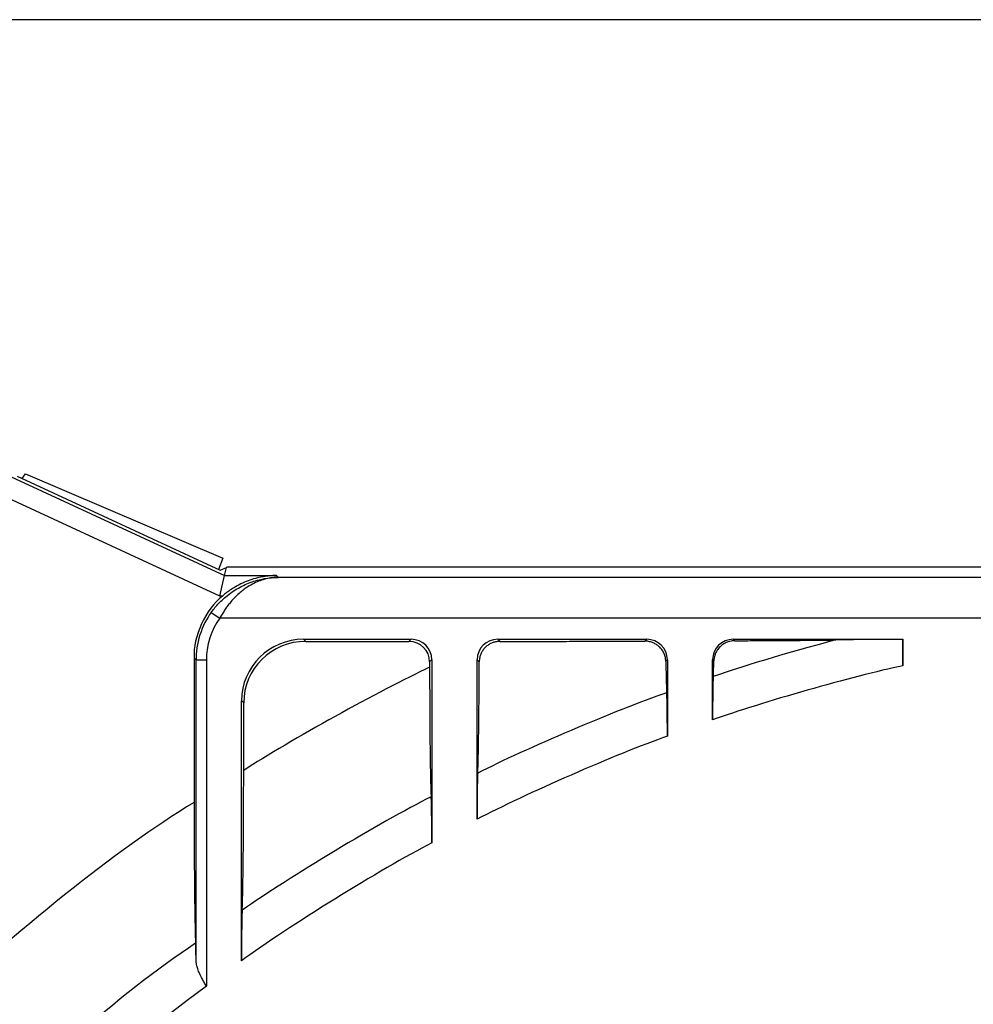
# Model space of a CAD drawing. Extents: x 0 to 333, y 0 to 297.
# Tile 13 of 26: x 40 to 63, y 247 to 271. Entities that reach past the tile are written whole.
import ezdxf

# ---------------------------------------------------------------- set-up
doc = ezdxf.new("R2010")
doc.units = 0
doc.layers.get('0').update_dxf_attribs({"linetype": 'CONTINUOUS'})

# ---------------------------------------------------------------- blocks, each defined once
blk = doc.blocks.new('BLOCK_121')
at = {"color": 7}
blk.add_lwpolyline([(39.823, 259.381), (39.909, 259.496)], dxfattribs=at)
blk = doc.blocks.new('BLOCK_122')
at = {"color": 7}
blk.add_lwpolyline([(44.728, 257.436), (44.625, 257.162)], dxfattribs=at)
blk = doc.blocks.new('BLOCK_123')
at = {"color": 7}
blk.add_lwpolyline([(39.909, 259.496), (44.728, 257.436)], dxfattribs=at)
blk = doc.blocks.new('BLOCK_124')
at = {"color": 7}
blk.add_lwpolyline([(44.834, 257.22), (71.582, 257.22)], dxfattribs=at)
blk = doc.blocks.new('BLOCK_175')
at = {"color": 7}
blk.add_open_spline([(45.201, 248.835), (45.2, 248.831), (45.199, 248.827), (45.199, 248.817), (45.198, 248.807), (45.197, 248.792), (45.196, 248.773), (45.195, 248.754), (45.194, 248.732), (45.194, 248.707), (45.193, 248.681), (45.192, 248.651), (45.192, 248.619), (45.191, 248.586), (45.19, 248.548), (45.189, 248.509), (45.189, 248.469), (45.188, 248.426), (45.188, 248.381), (45.187, 248.355), (45.187, 248.329), (45.187, 248.302), (45.187, 248.275), (45.186, 248.247), (45.186, 248.219), (45.186, 248.162), (45.185, 248.103), (45.185, 248.042), (45.185, 248.008), (45.185, 247.972), (45.184, 247.937), (45.184, 247.901), (45.184, 247.865), (45.184, 247.829), (45.184, 247.793), (45.184, 247.756), (45.184, 247.718), (45.184, 247.681), (45.184, 247.644), (45.184, 247.607), (45.184, 247.605), (45.184, 247.604), (45.184, 247.602)], degree=3, knots=[0, 0, 0, 0, 1, 1, 1, 2, 2, 2, 3, 3, 3, 4, 4, 4, 5, 5, 5, 6, 6, 6, 7, 7, 7, 8, 8, 8, 9, 9, 9, 10, 10, 10, 11, 11, 11, 12, 12, 12, 13, 13, 13, 14, 14, 14, 14], dxfattribs=at)
blk = doc.blocks.new('BLOCK_176')
at = {"color": 7}
blk.add_open_spline([(49.815, 251.607), (48.586, 250.99), (46.322, 249.629), (45.201, 248.835)], degree=3, dxfattribs=at)
blk = doc.blocks.new('BLOCK_177')
at = {"color": 7}
blk.add_open_spline([(49.832, 250.482), (49.832, 250.524), (49.832, 250.566), (49.832, 250.607), (49.832, 250.643), (49.832, 250.679), (49.831, 250.714), (49.831, 250.749), (49.831, 250.784), (49.831, 250.819), (49.831, 250.854), (49.831, 250.889), (49.83, 250.924), (49.83, 250.959), (49.83, 250.993), (49.83, 251.026), (49.829, 251.057), (49.829, 251.087), (49.829, 251.116), (49.828, 251.146), (49.828, 251.175), (49.828, 251.202), (49.827, 251.231), (49.827, 251.259), (49.827, 251.285), (49.826, 251.312), (49.826, 251.337), (49.825, 251.361), (49.825, 251.381), (49.825, 251.401), (49.824, 251.419), (49.824, 251.437), (49.823, 251.454), (49.823, 251.47), (49.822, 251.487), (49.822, 251.502), (49.821, 251.516), (49.821, 251.53), (49.82, 251.542), (49.82, 251.553), (49.819, 251.57), (49.818, 251.584), (49.817, 251.592), (49.816, 251.601), (49.815, 251.604), (49.815, 251.607)], degree=3, knots=[0, 0, 0, 0, 1, 1, 1, 2, 2, 2, 3, 3, 3, 4, 4, 4, 5, 5, 5, 6, 6, 6, 7, 7, 7, 8, 8, 8, 9, 9, 9, 10, 10, 10, 11, 11, 11, 12, 12, 12, 13, 13, 13, 14, 14, 14, 15, 15, 15, 15], dxfattribs=at)
blk = doc.blocks.new('BLOCK_178')
at = {"color": 7}
blk.add_open_spline([(49.832, 250.482), (48.589, 249.84), (46.31, 248.428), (45.184, 247.602)], degree=3, dxfattribs=at)
blk = doc.blocks.new('BLOCK_179')
at = {"color": 7}
blk.add_open_spline([(49.779, 254.772), (49.779, 254.676), (49.779, 254.579), (49.779, 254.483), (49.779, 254.386), (49.779, 254.29), (49.78, 254.195), (49.78, 254.099), (49.78, 254.004), (49.781, 253.91), (49.781, 253.816), (49.782, 253.723), (49.782, 253.631), (49.783, 253.552), (49.783, 253.474), (49.784, 253.397), (49.784, 253.319), (49.785, 253.243), (49.785, 253.168), (49.786, 253.093), (49.787, 253.019), (49.787, 252.947), (49.788, 252.875), (49.789, 252.804), (49.79, 252.735), (49.791, 252.666), (49.792, 252.6), (49.792, 252.535), (49.793, 252.474), (49.794, 252.415), (49.795, 252.358), (49.796, 252.301), (49.797, 252.246), (49.798, 252.193), (49.799, 252.139), (49.8, 252.088), (49.801, 252.04), (49.802, 251.991), (49.804, 251.945), (49.805, 251.901), (49.806, 251.858), (49.807, 251.817), (49.808, 251.779), (49.809, 251.746), (49.81, 251.715), (49.811, 251.686), (49.812, 251.658), (49.813, 251.633), (49.815, 251.607)], degree=3, knots=[0, 0, 0, 0, 1, 1, 1, 2, 2, 2, 3, 3, 3, 4, 4, 4, 5, 5, 5, 6, 6, 6, 7, 7, 7, 8, 8, 8, 9, 9, 9, 10, 10, 10, 11, 11, 11, 12, 12, 12, 13, 13, 13, 14, 14, 14, 15, 15, 15, 16, 16, 16, 16], dxfattribs=at)
blk = doc.blocks.new('BLOCK_180')
at = {"color": 7}
blk.add_lwpolyline([(49.779, 254.902), (49.779, 254.772)], dxfattribs=at)
blk = doc.blocks.new('BLOCK_181')
at = {"color": 7}
blk.add_lwpolyline([(49.832, 254.954), (49.779, 254.902)], dxfattribs=at)
blk = doc.blocks.new('BLOCK_182')
at = {"color": 7}
blk.add_lwpolyline([(49.832, 254.954), (49.832, 250.482)], dxfattribs=at)
blk = doc.blocks.new('BLOCK_183')
at = {"color": 7}
blk.add_open_spline([(50.955, 252.186), (50.954, 252.182), (50.953, 252.178), (50.952, 252.168), (50.952, 252.163), (50.951, 252.157), (50.951, 252.149), (50.95, 252.141), (50.95, 252.133), (50.949, 252.123), (50.948, 252.105), (50.948, 252.082), (50.947, 252.055), (50.946, 252.028), (50.945, 251.998), (50.945, 251.964), (50.944, 251.929), (50.943, 251.891), (50.942, 251.85), (50.942, 251.809), (50.941, 251.764), (50.941, 251.718), (50.94, 251.693), (50.94, 251.667), (50.94, 251.641), (50.94, 251.614), (50.94, 251.587), (50.939, 251.56), (50.939, 251.532), (50.939, 251.504), (50.939, 251.475), (50.938, 251.446), (50.938, 251.417), (50.938, 251.387), (50.938, 251.334), (50.938, 251.28), (50.938, 251.226), (50.937, 251.17), (50.937, 251.114), (50.937, 251.058)], degree=3, knots=[0, 0, 0, 0, 1, 1, 1, 2, 2, 2, 3, 3, 3, 4, 4, 4, 5, 5, 5, 6, 6, 6, 7, 7, 7, 8, 8, 8, 9, 9, 9, 10, 10, 10, 11, 11, 11, 12, 12, 12, 13, 13, 13, 13], dxfattribs=at)
blk = doc.blocks.new('BLOCK_184')
at = {"color": 7}
blk.add_open_spline([(55.568, 254.148), (54.359, 253.732), (52.092, 252.767), (50.955, 252.186)], degree=3, dxfattribs=at)
blk = doc.blocks.new('BLOCK_185')
at = {"color": 7}
blk.add_open_spline([(55.585, 253.088), (55.585, 253.119), (55.585, 253.15), (55.585, 253.18), (55.585, 253.212), (55.585, 253.243), (55.585, 253.274), (55.585, 253.306), (55.585, 253.337), (55.585, 253.367), (55.585, 253.399), (55.585, 253.43), (55.584, 253.461), (55.584, 253.491), (55.584, 253.522), (55.584, 253.551), (55.583, 253.58), (55.583, 253.607), (55.583, 253.634), (55.583, 253.661), (55.582, 253.688), (55.582, 253.713), (55.582, 253.739), (55.581, 253.765), (55.581, 253.79), (55.581, 253.814), (55.58, 253.838), (55.58, 253.861), (55.58, 253.881), (55.579, 253.901), (55.579, 253.92), (55.578, 253.939), (55.578, 253.957), (55.578, 253.974), (55.577, 253.991), (55.577, 254.007), (55.576, 254.022), (55.576, 254.037), (55.575, 254.051), (55.575, 254.064), (55.574, 254.075), (55.574, 254.085), (55.574, 254.094), (55.573, 254.104), (55.572, 254.112), (55.572, 254.119), (55.571, 254.126), (55.571, 254.131), (55.571, 254.136), (55.57, 254.141), (55.57, 254.144), (55.569, 254.146), (55.569, 254.147), (55.568, 254.148), (55.568, 254.148)], degree=3, knots=[0, 0, 0, 0, 1, 1, 1, 2, 2, 2, 3, 3, 3, 4, 4, 4, 5, 5, 5, 6, 6, 6, 7, 7, 7, 8, 8, 8, 9, 9, 9, 10, 10, 10, 11, 11, 11, 12, 12, 12, 13, 13, 13, 14, 14, 14, 15, 15, 15, 16, 16, 16, 17, 17, 17, 18, 18, 18, 18], dxfattribs=at)
blk = doc.blocks.new('BLOCK_186')
at = {"color": 7}
blk.add_open_spline([(55.585, 253.088), (54.364, 252.658), (52.082, 251.661), (50.937, 251.058)], degree=3, dxfattribs=at)
blk = doc.blocks.new('BLOCK_187')
at = {"color": 7}
blk.add_open_spline([(55.548, 254.917), (55.549, 254.858), (55.55, 254.798), (55.551, 254.742), (55.552, 254.686), (55.553, 254.633), (55.554, 254.583), (55.555, 254.531), (55.557, 254.482), (55.558, 254.435), (55.559, 254.389), (55.56, 254.347), (55.562, 254.307), (55.563, 254.276), (55.564, 254.248), (55.565, 254.222), (55.566, 254.196), (55.567, 254.172), (55.568, 254.148)], degree=3, knots=[0, 0, 0, 0, 1, 1, 1, 2, 2, 2, 3, 3, 3, 4, 4, 4, 5, 5, 5, 6, 6, 6, 6], dxfattribs=at)
blk = doc.blocks.new('BLOCK_188')
at = {"color": 7}
blk.add_lwpolyline([(55.585, 254.954), (55.548, 254.917)], dxfattribs=at)
blk = doc.blocks.new('BLOCK_189')
at = {"color": 7}
blk.add_lwpolyline([(55.585, 254.954), (55.585, 253.088)], dxfattribs=at)
blk = doc.blocks.new('BLOCK_190')
at = {"color": 7}
blk.add_open_spline([(45.201, 248.835), (45.203, 248.871), (45.204, 248.907), (45.205, 248.948), (45.207, 248.989), (45.208, 249.034), (45.209, 249.082), (45.211, 249.129), (45.212, 249.18), (45.213, 249.234), (45.214, 249.283), (45.215, 249.336), (45.216, 249.39), (45.217, 249.445), (45.218, 249.502), (45.219, 249.56), (45.22, 249.619), (45.221, 249.68), (45.222, 249.742), (45.223, 249.804), (45.223, 249.868), (45.224, 249.933), (45.225, 250.01), (45.226, 250.089), (45.227, 250.17), (45.228, 250.251), (45.229, 250.334), (45.229, 250.418), (45.23, 250.502), (45.231, 250.588), (45.231, 250.675), (45.232, 250.761), (45.233, 250.849), (45.233, 250.938), (45.234, 251.042), (45.234, 251.146), (45.235, 251.252), (45.235, 251.357), (45.235, 251.464), (45.236, 251.572), (45.236, 251.679), (45.236, 251.787), (45.237, 251.896), (45.237, 252.004), (45.237, 252.113), (45.237, 252.221), (45.237, 252.232), (45.237, 252.243), (45.237, 252.253)], degree=3, knots=[0, 0, 0, 0, 1, 1, 1, 2, 2, 2, 3, 3, 3, 4, 4, 4, 5, 5, 5, 6, 6, 6, 7, 7, 7, 8, 8, 8, 9, 9, 9, 10, 10, 10, 11, 11, 11, 12, 12, 12, 13, 13, 13, 14, 14, 14, 15, 15, 15, 16, 16, 16, 16], dxfattribs=at)
blk = doc.blocks.new('BLOCK_191')
at = {"color": 7}
blk.add_lwpolyline([(45.184, 247.602), (45.184, 253.954)], dxfattribs=at)
blk = doc.blocks.new('BLOCK_192')
at = {"color": 7}
blk.add_lwpolyline([(45.237, 253.902), (45.184, 253.954)], dxfattribs=at)
blk = doc.blocks.new('BLOCK_193')
at = {"color": 7}
blk.add_lwpolyline([(45.237, 252.253), (45.237, 253.902)], dxfattribs=at)
blk = doc.blocks.new('BLOCK_194')
at = {"color": 7}
blk.add_lwpolyline([(61.339, 255.454), (61.339, 254.809)], dxfattribs=at)
blk = doc.blocks.new('BLOCK_195')
at = {"color": 7}
blk.add_open_spline([(61.339, 254.809), (61.339, 254.835), (61.339, 254.86), (61.339, 254.885), (61.339, 254.914), (61.339, 254.943), (61.339, 254.972), (61.339, 255.001), (61.339, 255.029), (61.338, 255.058), (61.338, 255.087), (61.338, 255.116), (61.338, 255.144), (61.338, 255.173), (61.338, 255.201), (61.338, 255.228), (61.337, 255.268), (61.337, 255.306), (61.336, 255.343), (61.336, 255.38), (61.336, 255.415), (61.335, 255.45)], degree=3, knots=[0, 0, 0, 0, 1, 1, 1, 2, 2, 2, 3, 3, 3, 4, 4, 4, 5, 5, 5, 6, 6, 6, 7, 7, 7, 7], dxfattribs=at)
blk = doc.blocks.new('BLOCK_196')
at = {"color": 7}
blk.add_lwpolyline([(61.335, 255.45), (61.339, 255.454)], dxfattribs=at)
blk = doc.blocks.new('BLOCK_197')
at = {"color": 7}
blk.add_open_spline([(61.339, 254.809), (60.133, 254.554), (57.849, 253.903), (56.691, 253.484)], degree=3, dxfattribs=at)
blk = doc.blocks.new('BLOCK_198')
at = {"color": 7}
blk.add_open_spline([(56.708, 254.546), (56.707, 254.542), (56.706, 254.539), (56.706, 254.529), (56.705, 254.524), (56.705, 254.517), (56.704, 254.51), (56.704, 254.502), (56.703, 254.493), (56.703, 254.483), (56.702, 254.464), (56.701, 254.441), (56.7, 254.414), (56.699, 254.386), (56.699, 254.355), (56.698, 254.319), (56.697, 254.284), (56.696, 254.246), (56.696, 254.204), (56.695, 254.162), (56.694, 254.116), (56.694, 254.068), (56.694, 254.044), (56.693, 254.018), (56.693, 253.993), (56.693, 253.967), (56.693, 253.941), (56.692, 253.914), (56.692, 253.887), (56.692, 253.859), (56.692, 253.831), (56.692, 253.802), (56.692, 253.774), (56.691, 253.745), (56.691, 253.703), (56.691, 253.659), (56.691, 253.616), (56.691, 253.572), (56.691, 253.528), (56.691, 253.484)], degree=3, knots=[0, 0, 0, 0, 1, 1, 1, 2, 2, 2, 3, 3, 3, 4, 4, 4, 5, 5, 5, 6, 6, 6, 7, 7, 7, 8, 8, 8, 9, 9, 9, 10, 10, 10, 11, 11, 11, 12, 12, 12, 13, 13, 13, 13], dxfattribs=at)
blk = doc.blocks.new('BLOCK_199')
at = {"color": 7}
blk.add_open_spline([(59.699, 255.437), (58.933, 255.245), (57.454, 254.805), (56.708, 254.546)], degree=3, dxfattribs=at)
blk = doc.blocks.new('BLOCK_200')
at = {"color": 7}
blk.add_open_spline([(61.335, 255.45), (61.243, 255.45), (61.151, 255.45), (61.06, 255.449), (60.968, 255.449), (60.877, 255.449), (60.787, 255.448), (60.717, 255.448), (60.647, 255.448), (60.577, 255.447), (60.508, 255.447), (60.439, 255.447), (60.371, 255.446), (60.326, 255.446), (60.28, 255.446), (60.235, 255.445), (60.19, 255.445), (60.146, 255.445), (60.103, 255.444), (60.059, 255.444), (60.017, 255.443), (59.976, 255.443), (59.951, 255.442), (59.926, 255.442), (59.902, 255.442), (59.878, 255.442), (59.855, 255.441), (59.833, 255.441), (59.81, 255.441), (59.79, 255.44), (59.771, 255.44), (59.752, 255.439), (59.736, 255.439), (59.723, 255.438), (59.717, 255.438), (59.712, 255.438), (59.708, 255.438), (59.705, 255.437), (59.702, 255.437), (59.699, 255.437)], degree=3, knots=[0, 0, 0, 0, 1, 1, 1, 2, 2, 2, 3, 3, 3, 4, 4, 4, 5, 5, 5, 6, 6, 6, 7, 7, 7, 8, 8, 8, 9, 9, 9, 10, 10, 10, 11, 11, 11, 12, 12, 12, 13, 13, 13, 13], dxfattribs=at)
blk = doc.blocks.new('BLOCK_201')
at = {"color": 7}
blk.add_lwpolyline([(56.691, 253.484), (56.691, 254.954)], dxfattribs=at)
blk = doc.blocks.new('BLOCK_202')
at = {"color": 7}
blk.add_lwpolyline([(56.721, 254.925), (56.691, 254.954)], dxfattribs=at)
blk = doc.blocks.new('BLOCK_203')
at = {"color": 7}
blk.add_open_spline([(56.708, 254.546), (56.709, 254.571), (56.71, 254.595), (56.711, 254.622), (56.713, 254.649), (56.714, 254.679), (56.715, 254.71), (56.716, 254.742), (56.717, 254.775), (56.718, 254.811), (56.719, 254.848), (56.72, 254.886), (56.721, 254.925)], degree=3, knots=[0, 0, 0, 0, 1, 1, 1, 2, 2, 2, 3, 3, 3, 4, 4, 4, 4], dxfattribs=at)
blk = doc.blocks.new('BLOCK_208')
at = {"color": 7}
blk.add_lwpolyline([(71.599, 255.967), (44.652, 255.967)], dxfattribs=at)
blk = doc.blocks.new('BLOCK_209')
at = {"color": 7}
blk.add_open_spline([(46.08, 256.967), (46.077, 256.967), (46.075, 256.967), (46.073, 256.966), (46.066, 256.966), (46.059, 256.966), (46.052, 256.966), (46.038, 256.965), (46.023, 256.965), (46.009, 256.964), (45.973, 256.961), (45.936, 256.957), (45.9, 256.951), (45.85, 256.944), (45.799, 256.933), (45.75, 256.92), (45.7, 256.906), (45.65, 256.89), (45.601, 256.87), (45.55, 256.85), (45.499, 256.827), (45.449, 256.8), (45.399, 256.773), (45.349, 256.744), (45.3, 256.71), (45.266, 256.687), (45.232, 256.662), (45.198, 256.635), (45.164, 256.608), (45.131, 256.58), (45.098, 256.55), (45.064, 256.519), (45.031, 256.486), (44.998, 256.452), (44.966, 256.418), (44.934, 256.382), (44.904, 256.344), (44.881, 256.316), (44.858, 256.287), (44.836, 256.258), (44.814, 256.228), (44.793, 256.198), (44.772, 256.167), (44.751, 256.135), (44.73, 256.102), (44.71, 256.069), (44.69, 256.035), (44.671, 256.001), (44.652, 255.967)], degree=3, knots=[0, 0, 0, 0, 1, 1, 1, 2, 2, 2, 3, 3, 3, 4, 4, 4, 5, 5, 5, 6, 6, 6, 7, 7, 7, 8, 8, 8, 9, 9, 9, 10, 10, 10, 11, 11, 11, 12, 12, 12, 13, 13, 13, 14, 14, 14, 15, 15, 15, 16, 16, 16, 16], dxfattribs=at)
blk = doc.blocks.new('BLOCK_210')
at = {"color": 7}
blk.add_lwpolyline([(46.08, 256.967), (71.582, 256.967)], dxfattribs=at)
blk = doc.blocks.new('BLOCK_211')
at = {"color": 7}
blk.add_lwpolyline([(50.937, 251.058), (50.937, 254.954)], dxfattribs=at)
blk = doc.blocks.new('BLOCK_212')
at = {"color": 7}
blk.add_lwpolyline([(50.99, 254.902), (50.937, 254.954)], dxfattribs=at)
blk = doc.blocks.new('BLOCK_213')
at = {"color": 7}
blk.add_open_spline([(50.955, 252.186), (50.956, 252.214), (50.957, 252.242), (50.958, 252.274), (50.959, 252.306), (50.961, 252.34), (50.962, 252.377), (50.963, 252.414), (50.964, 252.453), (50.965, 252.495), (50.966, 252.536), (50.967, 252.579), (50.968, 252.625), (50.969, 252.676), (50.97, 252.73), (50.971, 252.786), (50.972, 252.842), (50.973, 252.901), (50.974, 252.962), (50.975, 253.023), (50.976, 253.086), (50.977, 253.15), (50.978, 253.215), (50.979, 253.282), (50.98, 253.35), (50.981, 253.425), (50.981, 253.502), (50.982, 253.581), (50.983, 253.66), (50.984, 253.741), (50.984, 253.823), (50.985, 253.905), (50.986, 253.989), (50.986, 254.074), (50.987, 254.159), (50.987, 254.245), (50.988, 254.332), (50.988, 254.425), (50.989, 254.519), (50.989, 254.615), (50.989, 254.71), (50.99, 254.806), (50.99, 254.902)], degree=3, knots=[0, 0, 0, 0, 1, 1, 1, 2, 2, 2, 3, 3, 3, 4, 4, 4, 5, 5, 5, 6, 6, 6, 7, 7, 7, 8, 8, 8, 9, 9, 9, 10, 10, 10, 11, 11, 11, 12, 12, 12, 13, 13, 13, 14, 14, 14, 14], dxfattribs=at)
blk = doc.blocks.new('BLOCK_233')
at = {"color": 7}
blk.add_open_spline([(44.061, 248.031), (40.362, 245.584), (34.977, 239.96), (32.705, 236.172)], degree=3, dxfattribs=at)
blk = doc.blocks.new('BLOCK_234')
at = {"color": 7}
blk.add_open_spline([(44.074, 247.614), (44.073, 247.647), (44.073, 247.679), (44.073, 247.71), (44.072, 247.742), (44.072, 247.771), (44.071, 247.798), (44.071, 247.833), (44.07, 247.864), (44.069, 247.892), (44.069, 247.906), (44.068, 247.919), (44.068, 247.932), (44.067, 247.944), (44.067, 247.955), (44.067, 247.966), (44.066, 247.976), (44.066, 247.985), (44.065, 247.993), (44.065, 248.001), (44.064, 248.008), (44.064, 248.013), (44.063, 248.019), (44.063, 248.024), (44.062, 248.027), (44.062, 248.029), (44.061, 248.03), (44.061, 248.031)], degree=3, knots=[0, 0, 0, 0, 1, 1, 1, 2, 2, 2, 3, 3, 3, 4, 4, 4, 5, 5, 5, 6, 6, 6, 7, 7, 7, 8, 8, 8, 9, 9, 9, 9], dxfattribs=at)
blk = doc.blocks.new('BLOCK_235')
at = {"color": 7}
blk.add_open_spline([(44.326, 246.982), (44.325, 246.984), (44.324, 246.986), (44.323, 246.988), (44.305, 247.018), (44.288, 247.048), (44.271, 247.079), (44.254, 247.109), (44.237, 247.139), (44.221, 247.169), (44.2, 247.208), (44.18, 247.247), (44.162, 247.286), (44.144, 247.325), (44.129, 247.364), (44.115, 247.402), (44.103, 247.438), (44.092, 247.474), (44.086, 247.509), (44.079, 247.544), (44.077, 247.579), (44.074, 247.614)], degree=3, knots=[0, 0, 0, 0, 1, 1, 1, 2, 2, 2, 3, 3, 3, 4, 4, 4, 5, 5, 5, 6, 6, 6, 7, 7, 7, 7], dxfattribs=at)
blk = doc.blocks.new('BLOCK_236')
at = {"color": 7}
blk.add_open_spline([(44.326, 246.982), (24.212, 232.069), (20.109, 203.826), (35.162, 183.899), (35.609, 183.295), (36.533, 182.151), (37.031, 181.587)], degree=3, knots=[0, 0, 0, 0, 1, 1, 1, 2, 2, 2, 2], dxfattribs=at)
blk = doc.blocks.new('BLOCK_251')
at = {"color": 7}
blk.add_open_spline([(57.232, 255.418), (57.403, 255.419), (57.573, 255.42), (57.743, 255.421), (57.912, 255.422), (58.08, 255.423), (58.247, 255.424), (58.359, 255.425), (58.47, 255.426), (58.58, 255.427), (58.691, 255.427), (58.801, 255.428), (58.909, 255.429), (59.017, 255.43), (59.124, 255.431), (59.23, 255.432), (59.311, 255.433), (59.391, 255.434), (59.468, 255.434), (59.547, 255.435), (59.623, 255.436), (59.699, 255.437)], degree=3, knots=[0, 0, 0, 0, 1, 1, 1, 2, 2, 2, 3, 3, 3, 4, 4, 4, 5, 5, 5, 6, 6, 6, 7, 7, 7, 7], dxfattribs=at)
blk = doc.blocks.new('BLOCK_252')
at = {"color": 7}
blk.add_lwpolyline([(57.195, 255.454), (57.232, 255.418)], dxfattribs=at)
blk = doc.blocks.new('BLOCK_253')
at = {"color": 7}
blk.add_lwpolyline([(57.195, 255.454), (61.339, 255.454)], dxfattribs=at)
blk = doc.blocks.new('BLOCK_261')
at = {"color": 7}
blk.add_lwpolyline([(46.698, 255.454), (46.751, 255.402)], dxfattribs=at)
blk = doc.blocks.new('BLOCK_262')
at = {"color": 7}
blk.add_open_spline([(46.751, 255.402), (45.915, 255.402), (45.237, 254.73), (45.237, 253.902)], degree=3, dxfattribs=at)
blk = doc.blocks.new('BLOCK_263')
at = {"color": 7}
blk.add_open_spline([(46.698, 255.454), (45.862, 255.454), (45.184, 254.783), (45.184, 253.954)], degree=3, dxfattribs=at)
blk = doc.blocks.new('BLOCK_268')
at = {"color": 7}
blk.add_open_spline([(57.232, 255.418), (57.212, 255.417), (57.192, 255.416), (57.172, 255.414), (57.151, 255.412), (57.131, 255.408), (57.11, 255.403), (57.09, 255.398), (57.07, 255.391), (57.05, 255.384), (57.031, 255.376), (57.012, 255.368), (56.994, 255.358), (56.976, 255.349), (56.959, 255.338), (56.942, 255.327), (56.926, 255.316), (56.911, 255.304), (56.897, 255.292), (56.881, 255.279), (56.866, 255.265), (56.853, 255.25), (56.84, 255.235), (56.828, 255.221), (56.817, 255.205), (56.8, 255.182), (56.785, 255.158), (56.773, 255.134), (56.761, 255.11), (56.752, 255.086), (56.744, 255.063), (56.736, 255.039), (56.731, 255.015), (56.727, 254.992), (56.723, 254.969), (56.722, 254.947), (56.721, 254.925)], degree=3, knots=[0, 0, 0, 0, 1, 1, 1, 2, 2, 2, 3, 3, 3, 4, 4, 4, 5, 5, 5, 6, 6, 6, 7, 7, 7, 8, 8, 8, 9, 9, 9, 10, 10, 10, 11, 11, 11, 12, 12, 12, 12], dxfattribs=at)
blk = doc.blocks.new('BLOCK_269')
at = {"color": 7}
blk.add_open_spline([(57.195, 255.454), (56.917, 255.454), (56.691, 255.23), (56.691, 254.954)], degree=3, dxfattribs=at)
blk = doc.blocks.new('BLOCK_280')
at = {"color": 7}
blk.add_open_spline([(49.832, 254.954), (49.832, 255.23), (49.606, 255.454), (49.327, 255.454)], degree=3, dxfattribs=at)
blk = doc.blocks.new('BLOCK_281')
at = {"color": 7}
blk.add_lwpolyline([(46.698, 255.454), (49.327, 255.454)], dxfattribs=at)
blk = doc.blocks.new('BLOCK_282')
at = {"color": 7}
blk.add_open_spline([(55.585, 254.954), (55.585, 255.23), (55.36, 255.454), (55.081, 255.454)], degree=3, dxfattribs=at)
blk = doc.blocks.new('BLOCK_283')
at = {"color": 7}
blk.add_lwpolyline([(51.442, 255.454), (55.081, 255.454)], dxfattribs=at)
blk = doc.blocks.new('BLOCK_284')
at = {"color": 7}
blk.add_open_spline([(51.442, 255.454), (51.163, 255.454), (50.937, 255.23), (50.937, 254.954)], degree=3, dxfattribs=at)
blk = doc.blocks.new('BLOCK_290')
at = {"color": 7}
blk.add_lwpolyline([(44.326, 254.954), (44.326, 246.982)], dxfattribs=at)
blk = doc.blocks.new('BLOCK_291')
at = {"color": 7}
blk.add_open_spline([(44.652, 255.967), (44.458, 255.727), (44.308, 255.261), (44.326, 254.954)], degree=3, dxfattribs=at)
blk = doc.blocks.new('BLOCK_292')
at = {"color": 7}
blk.add_open_spline([(44.446, 256.111), (44.475, 256.15), (44.505, 256.189), (44.535, 256.227), (44.566, 256.264), (44.598, 256.3), (44.632, 256.335), (44.665, 256.37), (44.699, 256.403), (44.734, 256.435), (44.781, 256.477), (44.829, 256.517), (44.879, 256.555), (44.928, 256.592), (44.979, 256.627), (45.031, 256.659), (45.082, 256.692), (45.135, 256.721), (45.188, 256.748), (45.243, 256.776), (45.299, 256.801), (45.355, 256.824), (45.412, 256.846), (45.469, 256.866), (45.526, 256.883), (45.584, 256.9), (45.641, 256.914), (45.7, 256.926), (45.758, 256.938), (45.816, 256.947), (45.874, 256.954), (45.93, 256.96), (45.987, 256.964), (46.043, 256.966), (46.053, 256.966), (46.062, 256.966), (46.072, 256.966), (46.074, 256.967), (46.077, 256.967), (46.08, 256.967)], degree=3, knots=[0, 0, 0, 0, 1, 1, 1, 2, 2, 2, 3, 3, 3, 4, 4, 4, 5, 5, 5, 6, 6, 6, 7, 7, 7, 8, 8, 8, 9, 9, 9, 10, 10, 10, 11, 11, 11, 12, 12, 12, 13, 13, 13, 13], dxfattribs=at)
blk = doc.blocks.new('BLOCK_293')
at = {"color": 7}
blk.add_lwpolyline([(44.446, 256.111), (44.652, 255.967)], dxfattribs=at)
blk = doc.blocks.new('BLOCK_300')
at = {"color": 7}
blk.add_lwpolyline([(51.442, 255.454), (51.495, 255.402)], dxfattribs=at)
blk = doc.blocks.new('BLOCK_301')
at = {"color": 7}
blk.add_lwpolyline([(55.035, 255.409), (55.081, 255.454)], dxfattribs=at)
blk = doc.blocks.new('BLOCK_302')
at = {"color": 7}
blk.add_open_spline([(51.495, 255.402), (51.692, 255.402), (51.889, 255.402), (52.086, 255.402), (52.283, 255.402), (52.48, 255.403), (52.677, 255.403), (52.874, 255.403), (53.07, 255.404), (53.266, 255.404), (53.464, 255.404), (53.661, 255.405), (53.858, 255.405), (54.055, 255.406), (54.252, 255.406), (54.448, 255.407), (54.644, 255.407), (54.839, 255.408), (55.035, 255.409)], degree=3, knots=[0, 0, 0, 0, 1, 1, 1, 2, 2, 2, 3, 3, 3, 4, 4, 4, 5, 5, 5, 6, 6, 6, 6], dxfattribs=at)
blk = doc.blocks.new('BLOCK_303')
at = {"color": 7}
blk.add_open_spline([(44.446, 256.111), (44.225, 255.837), (44.053, 255.305), (44.074, 254.954)], degree=3, dxfattribs=at)
blk = doc.blocks.new('BLOCK_304')
at = {"color": 7}
blk.add_lwpolyline([(44.074, 254.954), (44.326, 254.954)], dxfattribs=at)
blk = doc.blocks.new('BLOCK_305')
at = {"color": 7}
blk.add_open_spline([(51.495, 255.402), (51.466, 255.4), (51.438, 255.399), (51.41, 255.395), (51.382, 255.39), (51.355, 255.383), (51.328, 255.374), (51.301, 255.364), (51.275, 255.353), (51.25, 255.339), (51.225, 255.326), (51.202, 255.31), (51.18, 255.292), (51.157, 255.275), (51.137, 255.255), (51.118, 255.234), (51.099, 255.213), (51.082, 255.191), (51.067, 255.167), (51.052, 255.143), (51.039, 255.118), (51.028, 255.092), (51.017, 255.066), (51.008, 255.04), (51.002, 255.012), (50.995, 254.976), (50.992, 254.939), (50.99, 254.902)], degree=3, knots=[0, 0, 0, 0, 1, 1, 1, 2, 2, 2, 3, 3, 3, 4, 4, 4, 5, 5, 5, 6, 6, 6, 7, 7, 7, 8, 8, 8, 9, 9, 9, 9], dxfattribs=at)
blk = doc.blocks.new('BLOCK_306')
at = {"color": 7}
blk.add_lwpolyline([(49.274, 255.402), (49.327, 255.454)], dxfattribs=at)
blk = doc.blocks.new('BLOCK_307')
at = {"color": 7}
blk.add_open_spline([(49.779, 254.902), (49.779, 255.178), (49.553, 255.402), (49.274, 255.402)], degree=3, dxfattribs=at)
blk = doc.blocks.new('BLOCK_308')
at = {"color": 7}
blk.add_lwpolyline([(44.074, 247.614), (44.074, 254.954)], dxfattribs=at)
blk = doc.blocks.new('BLOCK_311')
at = {"color": 7}
blk.add_lwpolyline([(46.751, 255.402), (49.274, 255.402)], dxfattribs=at)
blk = doc.blocks.new('BLOCK_312')
at = {"color": 7}
blk.add_open_spline([(55.548, 254.917), (55.545, 254.948), (55.543, 254.979), (55.537, 255.01), (55.531, 255.04), (55.521, 255.071), (55.508, 255.101), (55.496, 255.129), (55.481, 255.156), (55.464, 255.183), (55.446, 255.209), (55.425, 255.234), (55.401, 255.258), (55.382, 255.277), (55.36, 255.296), (55.337, 255.312), (55.313, 255.329), (55.288, 255.344), (55.261, 255.357), (55.234, 255.37), (55.205, 255.381), (55.175, 255.39), (55.145, 255.398), (55.113, 255.404), (55.081, 255.407), (55.066, 255.408), (55.05, 255.408), (55.035, 255.409)], degree=3, knots=[0, 0, 0, 0, 1, 1, 1, 2, 2, 2, 3, 3, 3, 4, 4, 4, 5, 5, 5, 6, 6, 6, 7, 7, 7, 8, 8, 8, 9, 9, 9, 9], dxfattribs=at)
blk = doc.blocks.new('BLOCK_314')
at = {"color": 7}
blk.add_lwpolyline([(44.074, 254.954), (44.026, 255.002)], dxfattribs=at)
blk = doc.blocks.new('BLOCK_315')
at = {"color": 7}
blk.add_open_spline([(44.719, 256.51), (44.308, 256.196), (43.995, 255.515), (44.026, 255.002)], degree=3, dxfattribs=at)
blk = doc.blocks.new('BLOCK_316')
at = {"color": 7}
blk.add_open_spline([(46.035, 257.01), (46.033, 257.01), (46.03, 257.01), (46.027, 257.01), (45.976, 257.01), (45.926, 257.007), (45.875, 257.003), (45.824, 256.998), (45.773, 256.992), (45.722, 256.983), (45.672, 256.975), (45.621, 256.964), (45.571, 256.952), (45.511, 256.937), (45.45, 256.919), (45.391, 256.898), (45.331, 256.878), (45.271, 256.854), (45.212, 256.827), (45.153, 256.8), (45.095, 256.771), (45.038, 256.737), (45.001, 256.716), (44.965, 256.693), (44.928, 256.669), (44.892, 256.645), (44.856, 256.62), (44.821, 256.593), (44.787, 256.567), (44.753, 256.539), (44.719, 256.51)], degree=3, knots=[0, 0, 0, 0, 1, 1, 1, 2, 2, 2, 3, 3, 3, 4, 4, 4, 5, 5, 5, 6, 6, 6, 7, 7, 7, 8, 8, 8, 9, 9, 9, 10, 10, 10, 10], dxfattribs=at)
blk = doc.blocks.new('BLOCK_317')
at = {"color": 7}
blk.add_lwpolyline([(46.035, 257.01), (46.08, 256.967)], dxfattribs=at)
blk = doc.blocks.new('BLOCK_318')
at = {"color": 7}
blk.add_open_spline([(44.026, 251.471), (44.026, 251.379), (44.026, 251.288), (44.026, 251.196), (44.026, 251.105), (44.026, 251.013), (44.026, 250.922), (44.026, 250.831), (44.027, 250.74), (44.027, 250.649), (44.027, 250.559), (44.028, 250.469), (44.028, 250.38), (44.028, 250.292), (44.029, 250.204), (44.029, 250.117), (44.03, 250.025), (44.03, 249.934), (44.031, 249.844), (44.032, 249.754), (44.032, 249.665), (44.033, 249.578), (44.034, 249.491), (44.035, 249.406), (44.036, 249.322), (44.037, 249.239), (44.037, 249.157), (44.038, 249.078), (44.04, 248.999), (44.041, 248.923), (44.042, 248.849), (44.043, 248.786), (44.043, 248.724), (44.045, 248.665), (44.046, 248.606), (44.047, 248.549), (44.048, 248.494), (44.049, 248.44), (44.05, 248.388), (44.051, 248.339), (44.053, 248.291), (44.054, 248.245), (44.055, 248.202), (44.056, 248.17), (44.057, 248.139), (44.058, 248.111), (44.059, 248.083), (44.06, 248.057), (44.061, 248.031)], degree=3, knots=[0, 0, 0, 0, 1, 1, 1, 2, 2, 2, 3, 3, 3, 4, 4, 4, 5, 5, 5, 6, 6, 6, 7, 7, 7, 8, 8, 8, 9, 9, 9, 10, 10, 10, 11, 11, 11, 12, 12, 12, 13, 13, 13, 14, 14, 14, 15, 15, 15, 16, 16, 16, 16], dxfattribs=at)
blk = doc.blocks.new('BLOCK_319')
at = {"color": 7}
blk.add_lwpolyline([(44.026, 255.002), (44.026, 251.471)], dxfattribs=at)
blk = doc.blocks.new('BLOCK_322')
at = {"color": 7}
blk.add_open_spline([(44.026, 251.471), (40.174, 249.137), (34.405, 243.668), (31.882, 239.959)], degree=3, dxfattribs=at)
blk = doc.blocks.new('BLOCK_329')
at = {"color": 7}
blk.add_open_spline([(49.779, 254.772), (48.58, 254.211), (46.347, 252.973), (45.237, 252.253)], degree=3, dxfattribs=at)
blk = doc.blocks.new('BLOCK_340')
at = {"color": 7}
blk.add_lwpolyline([(44.814, 257.207), (44.834, 257.22)], dxfattribs=at)
blk = doc.blocks.new('BLOCK_342')
at = {"color": 7}
blk.add_lwpolyline([(44.77, 257.01), (46.035, 257.01)], dxfattribs=at)
blk = doc.blocks.new('BLOCK_343')
at = {"color": 7}
blk.add_lwpolyline([(44.77, 257.01), (44.814, 257.207)], dxfattribs=at)
blk = doc.blocks.new('BLOCK_366')
at = {"color": 7}
blk.add_lwpolyline([(37.697, 260.278), (44.77, 257.01)], dxfattribs=at)
blk = doc.blocks.new('BLOCK_367')
at = {"color": 7}
blk.add_lwpolyline([(44.658, 256.51), (44.77, 257.01)], dxfattribs=at)
blk = doc.blocks.new('BLOCK_368')
at = {"color": 7}
blk.add_lwpolyline([(44.658, 256.51), (37.944, 259.612)], dxfattribs=at)
blk = doc.blocks.new('BLOCK_380')
at = {"color": 7}
blk.add_lwpolyline([(44.719, 256.51), (44.658, 256.51)], dxfattribs=at)
blk = doc.blocks.new('BLOCK_386')
at = {"color": 7}
blk.add_lwpolyline([(39.708, 259.434), (44.659, 257.146)], dxfattribs=at)
blk = doc.blocks.new('BLOCK_387')
at = {"color": 7}
blk.add_lwpolyline([(44.659, 257.146), (44.814, 257.207)], dxfattribs=at)
blk = doc.blocks.new('BLOCK_414')
blk.add_lwpolyline([(118.336, 270.585), (24.828, 270.585)])
blk = doc.blocks.new('BLOCK_409')
blk.add_blockref('BLOCK_414', (0, 0))

msp = doc.modelspace()

# ---------------------------------------------------------------- block references
for name in ['BLOCK_409', 'BLOCK_366', 'BLOCK_368', 'BLOCK_121', 'BLOCK_123', 'BLOCK_386', 'BLOCK_122', 'BLOCK_387', 'BLOCK_343', 'BLOCK_340', 'BLOCK_124', 'BLOCK_292', 'BLOCK_209', 'BLOCK_367', 'BLOCK_316', 'BLOCK_342', 'BLOCK_317', 'BLOCK_210', 'BLOCK_315', 'BLOCK_380', 'BLOCK_303', 'BLOCK_293', 'BLOCK_291', 'BLOCK_208', 'BLOCK_263', 'BLOCK_262', 'BLOCK_261', 'BLOCK_281', 'BLOCK_311', 'BLOCK_306', 'BLOCK_307', 'BLOCK_280', 'BLOCK_284', 'BLOCK_305', 'BLOCK_283', 'BLOCK_300', 'BLOCK_302', 'BLOCK_301', 'BLOCK_312', 'BLOCK_282', 'BLOCK_269', 'BLOCK_199', 'BLOCK_268', 'BLOCK_252', 'BLOCK_253', 'BLOCK_251', 'BLOCK_200', 'BLOCK_196', 'BLOCK_195', 'BLOCK_194', 'BLOCK_314', 'BLOCK_319', 'BLOCK_304', 'BLOCK_308', 'BLOCK_290', 'BLOCK_181', 'BLOCK_180', 'BLOCK_182', 'BLOCK_211', 'BLOCK_212', 'BLOCK_213', 'BLOCK_188', 'BLOCK_187', 'BLOCK_189', 'BLOCK_201', 'BLOCK_202', 'BLOCK_203', 'BLOCK_329', 'BLOCK_179', 'BLOCK_197', 'BLOCK_198', 'BLOCK_191', 'BLOCK_192', 'BLOCK_184', 'BLOCK_185', 'BLOCK_193', 'BLOCK_186', 'BLOCK_190', 'BLOCK_183', 'BLOCK_176', 'BLOCK_177', 'BLOCK_322', 'BLOCK_318', 'BLOCK_178', 'BLOCK_175', 'BLOCK_233', 'BLOCK_234', 'BLOCK_235', 'BLOCK_236']:
    msp.add_blockref(name, (0, 0))

doc.saveas('drawing.dxf')
